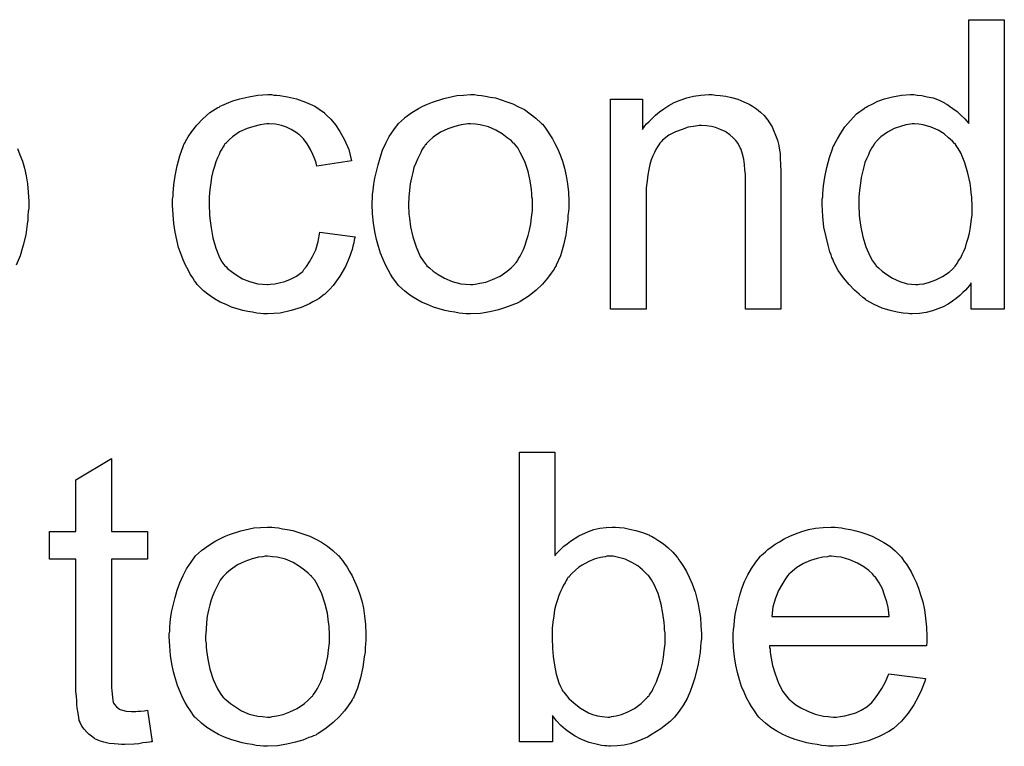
# Model space of a CAD drawing. Extents: x -1.6 to 9, y -2.8 to 5.2.
# Tile 90 of 197: x 5.829 to 6.101, y 0.356 to 0.557. Entities that reach past the tile are written whole.
import ezdxf

# ---------------------------------------------------------------- set-up
doc = ezdxf.new("R2010")
doc.units = 0
doc.layers.add('dfn6-15-57-c_document', color=1, linetype='CONTINUOUS')

msp = doc.modelspace()

# ---------------------------------------------------------------- linework, layer by layer
at = {"layer": 'dfn6-15-57-c_document', "color": 1}
for points in [[(6.101373, 0.477223), (6.092233, 0.477223), (6.092233, 0.484512), (6.092117, 0.484397), (6.092001, 0.484165), (6.091654, 0.483703), (6.091191, 0.483124), (6.090613, 0.482546), (6.089919, 0.481851), (6.089109, 0.481041), (6.088068, 0.480232), (6.087026, 0.479422), (6.085869, 0.478612), (6.084481, 0.477918), (6.082977, 0.477339), (6.081473, 0.476761), (6.079737, 0.476298), (6.077886, 0.476066), (6.075919, 0.475951), (6.075225, 0.475951), (6.074762, 0.476066), (6.073374, 0.476182), (6.071754, 0.476413), (6.069787, 0.476876), (6.067589, 0.47757), (6.06539, 0.478496), (6.063192, 0.479769), (6.063076, 0.479769), (6.062961, 0.48), (6.062266, 0.480463), (6.061225, 0.481389), (6.059952, 0.482546), (6.058448, 0.48405), (6.056944, 0.485901), (6.05544, 0.487983), (6.054167, 0.490413), (6.054167, 0.490529), (6.054052, 0.49076), (6.053936, 0.491107), (6.053705, 0.49157), (6.053473, 0.492264), (6.053126, 0.493074), (6.052895, 0.493884), (6.052663, 0.494925), (6.052085, 0.49724), (6.051506, 0.499901), (6.051159, 0.502909), (6.051043, 0.506148), (6.051043, 0.506264), (6.051043, 0.506495), (6.051043, 0.506958), (6.051043, 0.507652), (6.051159, 0.508347), (6.051159, 0.509272), (6.051391, 0.511355), (6.051738, 0.513785), (6.052316, 0.516446), (6.05301, 0.519222), (6.053936, 0.521884), (6.053936, 0.521999), (6.054052, 0.522231), (6.054283, 0.522578), (6.054515, 0.523041), (6.055209, 0.524313), (6.056134, 0.525933), (6.057291, 0.527669), (6.058795, 0.529404), (6.060531, 0.531255), (6.062614, 0.532759), (6.062729, 0.532759), (6.062845, 0.532875), (6.063192, 0.533106), (6.063655, 0.533338), (6.064812, 0.533916), (6.066432, 0.534726), (6.068283, 0.53542), (6.070481, 0.535999), (6.072911, 0.536462), (6.075456, 0.536577), (6.076382, 0.536577), (6.077307, 0.536462), (6.07858, 0.536346), (6.080084, 0.535999), (6.081704, 0.535652), (6.083324, 0.535073), (6.084828, 0.534264), (6.085059, 0.534148), (6.085522, 0.533916), (6.086216, 0.533338), (6.087142, 0.532759), (6.088299, 0.531949), (6.08934, 0.530908), (6.090497, 0.529867), (6.091538, 0.528594), (6.091538, 0.557288), (6.101373, 0.557288), (6.101373, 0.477223)], [(5.899361, 0.536462), (5.900055, 0.536462), (5.900981, 0.536346), (5.903179, 0.535999), (5.905609, 0.53542), (5.908154, 0.534495), (5.910699, 0.533338), (5.913129, 0.531718), (5.913245, 0.531718), (5.91336, 0.531487), (5.914055, 0.530792), (5.915096, 0.529751), (5.916369, 0.528247), (5.917641, 0.526396), (5.918914, 0.524082), (5.920071, 0.521421), (5.920881, 0.518297), (5.911278, 0.516793), (5.911278, 0.516908), (5.911162, 0.517024), (5.911047, 0.517718), (5.910699, 0.51876), (5.910121, 0.520032), (5.909542, 0.521421), (5.908617, 0.522925), (5.907575, 0.524313), (5.906418, 0.52547), (5.906303, 0.525586), (5.90584, 0.525933), (5.90503, 0.526396), (5.904105, 0.526974), (5.902832, 0.527553), (5.901443, 0.528016), (5.899824, 0.528363), (5.898088, 0.528478), (5.897394, 0.528478), (5.896815, 0.528363), (5.895543, 0.528247), (5.893807, 0.527784), (5.891956, 0.527206), (5.889873, 0.52628), (5.887907, 0.524892), (5.886981, 0.524082), (5.886055, 0.523156), (5.886055, 0.52304), (5.885824, 0.522925), (5.885592, 0.522578), (5.885361, 0.522115), (5.885014, 0.521536), (5.884551, 0.520842), (5.884204, 0.520032), (5.883741, 0.519107), (5.883279, 0.51795), (5.882931, 0.516677), (5.882469, 0.515289), (5.882122, 0.513784), (5.88189, 0.512165), (5.881659, 0.510313), (5.881427, 0.508347), (5.881427, 0.506264), (5.881427, 0.506148), (5.881427, 0.505801), (5.881427, 0.505107), (5.881543, 0.504413), (5.881543, 0.503372), (5.881659, 0.50233), (5.882006, 0.499785), (5.882469, 0.497008), (5.883279, 0.494115), (5.88432, 0.49157), (5.885014, 0.490297), (5.885824, 0.489256), (5.886055, 0.489025), (5.886634, 0.488446), (5.887675, 0.487636), (5.888948, 0.486711), (5.890683, 0.485669), (5.89265, 0.48486), (5.894964, 0.484281), (5.896237, 0.484165), (5.89751, 0.48405), (5.897741, 0.48405), (5.898435, 0.484165), (5.899592, 0.484281), (5.900865, 0.484512), (5.902369, 0.48486), (5.903989, 0.485554), (5.905609, 0.486364), (5.907113, 0.487521), (5.907344, 0.487636), (5.907691, 0.488215), (5.908385, 0.489025), (5.909195, 0.490297), (5.910005, 0.491801), (5.910931, 0.493653), (5.911625, 0.495967), (5.912088, 0.498512), (5.921807, 0.497239), (5.921807, 0.497124), (5.921691, 0.496777), (5.921575, 0.496314), (5.921459, 0.49562), (5.921228, 0.494694), (5.920997, 0.493768), (5.920187, 0.491454), (5.919145, 0.489025), (5.917641, 0.486364), (5.91579, 0.483818), (5.914749, 0.482661), (5.913592, 0.481504), (5.913476, 0.481389), (5.913245, 0.481273), (5.912898, 0.481041), (5.912435, 0.480694), (5.911856, 0.480231), (5.911047, 0.479769), (5.910121, 0.479306), (5.909195, 0.478727), (5.906881, 0.477686), (5.904105, 0.476876), (5.901096, 0.476182), (5.899361, 0.476066), (5.897625, 0.475951), (5.896468, 0.475951), (5.895658, 0.476066), (5.894617, 0.476182), (5.89346, 0.476413), (5.892187, 0.476645), (5.890799, 0.476876), (5.887675, 0.477802), (5.886171, 0.478496), (5.884551, 0.47919), (5.882931, 0.480116), (5.881427, 0.481157), (5.879923, 0.482314), (5.878535, 0.483702), (5.878419, 0.483818), (5.878188, 0.48405), (5.877841, 0.484512), (5.877378, 0.485091), (5.876915, 0.485901), (5.876221, 0.486942), (5.875642, 0.488099), (5.874948, 0.489372), (5.874254, 0.490876), (5.873675, 0.492611), (5.872981, 0.494347), (5.872518, 0.49643), (5.872056, 0.498512), (5.871708, 0.500942), (5.871477, 0.503372), (5.871361, 0.506033), (5.871361, 0.506148), (5.871361, 0.506495), (5.871361, 0.506958), (5.871361, 0.507652), (5.871477, 0.508462), (5.871477, 0.509388), (5.871593, 0.510429), (5.871708, 0.511586), (5.872056, 0.514132), (5.872634, 0.516908), (5.873328, 0.519685), (5.87437, 0.522462), (5.87437, 0.522578), (5.874485, 0.522809), (5.874717, 0.523156), (5.874948, 0.523619), (5.875642, 0.524892), (5.876684, 0.526396), (5.878072, 0.528131), (5.879692, 0.529867), (5.881659, 0.531602), (5.883857, 0.532991), (5.883973, 0.532991), (5.884204, 0.533106), (5.884551, 0.533338), (5.885014, 0.533569), (5.885592, 0.533801), (5.886287, 0.534148), (5.888022, 0.534842), (5.889989, 0.53542), (5.892419, 0.535999), (5.894964, 0.536462), (5.897741, 0.536577), (5.898667, 0.536577), (5.899361, 0.536462)], [(5.955707, 0.536462), (5.956748, 0.536346), (5.957905, 0.536115), (5.959178, 0.535883), (5.960682, 0.535652), (5.963806, 0.534611), (5.965426, 0.534032), (5.967045, 0.533222), (5.968665, 0.532412), (5.970285, 0.531255), (5.971789, 0.530098), (5.973293, 0.52871), (5.973409, 0.528594), (5.97364, 0.528363), (5.973987, 0.5279), (5.97445, 0.527321), (5.975029, 0.526511), (5.975723, 0.52547), (5.976417, 0.524313), (5.977111, 0.52304), (5.977805, 0.521652), (5.9785, 0.519917), (5.979194, 0.518181), (5.979772, 0.516214), (5.980235, 0.514132), (5.980582, 0.511933), (5.980814, 0.509619), (5.980929, 0.507074), (5.980929, 0.506958), (5.980929, 0.506611), (5.980929, 0.506033), (5.980929, 0.505223), (5.980814, 0.504297), (5.980698, 0.50314), (5.980698, 0.501983), (5.980467, 0.50071), (5.980119, 0.497818), (5.979425, 0.494925), (5.978615, 0.492033), (5.977458, 0.489372), (5.977458, 0.489256), (5.977343, 0.48914), (5.977111, 0.488793), (5.97688, 0.48833), (5.97607, 0.487173), (5.975029, 0.485785), (5.97364, 0.484165), (5.971905, 0.482546), (5.969938, 0.480926), (5.967624, 0.479422), (5.967508, 0.479422), (5.967392, 0.479306), (5.967045, 0.479075), (5.966467, 0.478843), (5.965888, 0.478612), (5.965194, 0.47838), (5.963459, 0.477686), (5.961492, 0.477108), (5.959062, 0.476529), (5.956517, 0.476066), (5.95374, 0.475951), (5.952583, 0.475951), (5.951657, 0.476066), (5.950616, 0.476182), (5.949459, 0.476413), (5.94807, 0.476645), (5.946682, 0.476876), (5.943558, 0.477802), (5.941823, 0.478496), (5.940203, 0.47919), (5.938583, 0.480116), (5.936963, 0.481157), (5.935459, 0.482314), (5.933955, 0.483702), (5.933839, 0.483818), (5.933608, 0.48405), (5.933261, 0.484512), (5.932798, 0.485207), (5.93222, 0.486017), (5.931641, 0.486942), (5.930947, 0.488099), (5.930253, 0.489488), (5.929559, 0.490992), (5.928864, 0.492727), (5.928286, 0.494578), (5.927707, 0.496545), (5.927244, 0.498743), (5.926897, 0.501058), (5.926666, 0.503603), (5.92655, 0.506264), (5.92655, 0.506495), (5.92655, 0.506958), (5.926666, 0.507768), (5.926666, 0.508925), (5.926782, 0.510198), (5.927013, 0.511818), (5.927244, 0.513437), (5.927707, 0.515289), (5.92817, 0.51714), (5.928749, 0.519107), (5.929443, 0.521189), (5.930368, 0.523156), (5.931294, 0.525007), (5.932567, 0.526859), (5.933839, 0.528594), (5.935459, 0.530098), (5.935575, 0.530214), (5.935806, 0.53033), (5.936269, 0.530677), (5.936848, 0.531139), (5.937542, 0.531602), (5.938467, 0.532181), (5.939393, 0.532759), (5.94055, 0.533338), (5.941823, 0.533916), (5.943211, 0.534495), (5.946335, 0.535536), (5.949922, 0.536346), (5.951773, 0.536462), (5.95374, 0.536577), (5.954897, 0.536577), (5.955707, 0.536462)], [(6.02154, 0.536462), (6.022813, 0.536346), (6.024317, 0.536115), (6.025937, 0.535768), (6.027672, 0.535305), (6.029292, 0.534611), (6.029523, 0.534495), (6.029986, 0.534263), (6.030796, 0.533916), (6.031722, 0.533338), (6.032879, 0.532644), (6.03392, 0.531718), (6.034961, 0.530792), (6.035887, 0.529635), (6.036002, 0.52952), (6.036234, 0.529057), (6.036581, 0.528478), (6.037159, 0.527668), (6.037622, 0.526511), (6.038085, 0.525355), (6.038664, 0.523966), (6.039011, 0.522462), (6.039011, 0.522346), (6.039126, 0.521884), (6.039242, 0.521189), (6.039358, 0.520264), (6.039358, 0.518875), (6.039474, 0.517255), (6.039589, 0.515289), (6.039589, 0.512859), (6.039589, 0.477223), (6.029755, 0.477223), (6.029755, 0.512396), (6.029755, 0.512512), (6.029755, 0.512628), (6.029755, 0.513437), (6.029755, 0.514479), (6.029639, 0.515751), (6.029523, 0.517255), (6.029292, 0.51876), (6.028945, 0.520148), (6.028598, 0.521421), (6.028598, 0.521536), (6.028366, 0.521884), (6.028019, 0.522462), (6.027672, 0.523156), (6.027094, 0.52385), (6.026399, 0.52466), (6.025474, 0.52547), (6.024432, 0.526164), (6.024317, 0.52628), (6.02397, 0.526511), (6.023275, 0.526743), (6.022466, 0.52709), (6.02154, 0.527437), (6.020383, 0.527784), (6.018995, 0.5279), (6.017606, 0.528016), (6.017028, 0.528016), (6.016565, 0.5279), (6.015408, 0.527784), (6.013904, 0.527553), (6.012284, 0.526974), (6.010433, 0.52628), (6.008582, 0.525355), (6.006846, 0.523966), (6.006615, 0.523735), (6.006152, 0.523156), (6.005805, 0.522693), (6.005458, 0.522115), (6.004995, 0.521421), (6.004648, 0.520611), (6.004185, 0.519685), (6.003722, 0.518528), (6.003375, 0.517255), (6.003028, 0.515867), (6.002797, 0.514363), (6.002565, 0.512743), (6.002334, 0.510776), (6.002334, 0.508809), (6.002334, 0.477223), (5.992499, 0.477223), (5.992499, 0.535305), (6.001292, 0.535305), (6.001292, 0.526974), (6.001408, 0.52709), (6.00164, 0.527437), (6.001987, 0.5279), (6.002449, 0.528478), (6.003144, 0.529173), (6.003954, 0.529982), (6.004879, 0.530908), (6.006036, 0.531834), (6.007193, 0.532644), (6.008582, 0.533569), (6.010086, 0.534379), (6.011706, 0.535073), (6.013557, 0.535652), (6.015408, 0.536115), (6.01749, 0.536462), (6.019689, 0.536577), (6.020614, 0.536577), (6.02154, 0.536462)], [(5.95374, 0.528478), (5.953046, 0.528478), (5.952467, 0.528363), (5.951194, 0.528247), (5.949459, 0.527784), (5.947492, 0.52709), (5.945409, 0.526164), (5.943443, 0.524776), (5.942401, 0.52385), (5.941476, 0.522925), (5.941476, 0.522809), (5.941244, 0.522693), (5.941013, 0.522346), (5.940666, 0.521884), (5.940319, 0.521305), (5.939971, 0.520611), (5.939509, 0.519685), (5.939046, 0.51876), (5.938583, 0.517603), (5.93812, 0.516446), (5.937773, 0.515057), (5.937426, 0.513553), (5.937079, 0.511933), (5.936848, 0.510198), (5.936732, 0.508231), (5.936616, 0.506264), (5.936616, 0.506148), (5.936616, 0.505801), (5.936616, 0.505223), (5.936732, 0.504413), (5.936732, 0.503487), (5.936848, 0.502446), (5.937195, 0.500016), (5.937773, 0.497239), (5.938699, 0.494463), (5.939856, 0.491801), (5.940666, 0.490644), (5.941476, 0.489488), (5.941591, 0.489488), (5.941707, 0.489256), (5.942401, 0.488678), (5.943443, 0.487752), (5.944831, 0.486826), (5.946566, 0.485785), (5.948649, 0.48486), (5.951079, 0.484281), (5.952351, 0.484165), (5.95374, 0.48405), (5.954434, 0.48405), (5.955012, 0.484165), (5.956285, 0.484397), (5.958021, 0.484744), (5.959872, 0.485438), (5.961954, 0.486364), (5.963921, 0.487752), (5.964963, 0.488678), (5.965888, 0.489603), (5.966004, 0.489719), (5.96612, 0.489835), (5.966351, 0.490182), (5.966698, 0.490644), (5.967045, 0.491223), (5.967508, 0.491917), (5.967971, 0.492843), (5.968434, 0.493768), (5.968896, 0.494925), (5.969244, 0.496198), (5.969706, 0.497587), (5.970053, 0.499091), (5.970401, 0.500826), (5.970632, 0.502562), (5.970863, 0.504529), (5.970863, 0.506611), (5.970863, 0.506727), (5.970863, 0.507074), (5.970863, 0.507652), (5.970748, 0.508347), (5.970748, 0.509272), (5.970632, 0.510313), (5.970285, 0.512743), (5.969706, 0.515289), (5.968781, 0.518065), (5.967508, 0.520611), (5.966814, 0.521884), (5.965888, 0.522925), (5.965888, 0.52304), (5.965657, 0.523156), (5.964963, 0.52385), (5.963921, 0.52466), (5.962533, 0.525702), (5.960797, 0.526743), (5.958715, 0.527668), (5.956401, 0.528247), (5.955128, 0.528363), (5.95374, 0.528478)], [(6.076498, 0.528479), (6.075919, 0.528479), (6.075456, 0.528363), (6.074184, 0.528247), (6.072679, 0.527784), (6.070944, 0.527206), (6.069093, 0.526164), (6.067242, 0.524892), (6.066316, 0.523966), (6.065506, 0.523041), (6.065506, 0.522925), (6.065275, 0.522809), (6.065159, 0.522462), (6.064812, 0.521999), (6.064465, 0.521421), (6.064118, 0.520727), (6.06377, 0.519917), (6.063308, 0.518991), (6.062845, 0.517834), (6.062498, 0.516561), (6.062151, 0.515173), (6.061804, 0.513669), (6.061572, 0.512049), (6.061341, 0.510198), (6.061109, 0.508231), (6.061109, 0.506148), (6.061109, 0.506033), (6.061109, 0.505686), (6.061109, 0.505107), (6.061225, 0.504297), (6.061225, 0.503372), (6.061341, 0.50233), (6.061688, 0.499901), (6.062266, 0.49724), (6.063076, 0.494463), (6.064233, 0.491802), (6.064927, 0.490645), (6.065737, 0.489488), (6.065853, 0.489488), (6.065969, 0.489256), (6.066547, 0.488678), (6.067589, 0.487752), (6.068861, 0.486827), (6.070481, 0.485785), (6.072448, 0.48486), (6.074531, 0.484281), (6.075688, 0.484165), (6.076845, 0.48405), (6.077423, 0.48405), (6.077886, 0.484165), (6.079159, 0.484281), (6.080663, 0.484744), (6.082398, 0.485322), (6.084249, 0.486248), (6.086101, 0.487521), (6.087026, 0.488331), (6.087836, 0.489256), (6.087836, 0.489372), (6.088068, 0.489488), (6.088299, 0.489835), (6.08853, 0.490298), (6.088877, 0.490876), (6.08934, 0.491454), (6.089687, 0.49238), (6.09015, 0.493306), (6.090613, 0.494347), (6.09096, 0.495504), (6.091423, 0.496892), (6.09177, 0.498281), (6.092001, 0.499901), (6.092233, 0.50152), (6.092464, 0.503372), (6.092464, 0.505339), (6.092464, 0.505454), (6.092464, 0.505917), (6.092464, 0.506495), (6.092348, 0.507305), (6.092348, 0.508231), (6.092233, 0.509388), (6.092117, 0.510661), (6.091886, 0.512049), (6.091307, 0.514826), (6.090497, 0.517718), (6.08934, 0.520495), (6.088646, 0.521652), (6.087836, 0.522809), (6.087836, 0.522925), (6.087605, 0.523041), (6.087026, 0.523735), (6.085985, 0.52466), (6.084712, 0.525702), (6.083092, 0.526743), (6.081126, 0.527553), (6.078927, 0.528247), (6.07777, 0.528363), (6.076498, 0.528479)], [(5.828437, 0.521652), (5.829131, 0.519917), (5.829825, 0.518181), (5.830404, 0.516214), (5.830866, 0.514132), (5.831213, 0.511933), (5.831445, 0.509619), (5.831561, 0.507074), (5.831561, 0.506958), (5.831561, 0.506611), (5.831561, 0.506033), (5.831561, 0.505223), (5.831445, 0.504297), (5.831329, 0.50314), (5.831329, 0.501983), (5.831098, 0.50071), (5.830751, 0.497818), (5.830056, 0.494925), (5.829247, 0.492033), (5.82809, 0.489372)], [(5.854469, 0.41574), (5.864419, 0.41574), (5.864419, 0.408104), (5.854469, 0.408104), (5.854469, 0.373973), (5.854469, 0.373741), (5.854469, 0.373278), (5.854469, 0.372584), (5.854585, 0.371774), (5.854701, 0.369923), (5.854816, 0.369113), (5.854932, 0.368535), (5.855048, 0.368303), (5.855395, 0.367841), (5.855858, 0.367262), (5.856667, 0.366683), (5.856899, 0.366568), (5.857477, 0.366336), (5.858519, 0.366105), (5.860023, 0.365989), (5.86118, 0.365989), (5.861758, 0.366105), (5.862568, 0.366105), (5.863494, 0.366221), (5.864419, 0.366336), (5.865692, 0.357659), (5.865461, 0.357659), (5.864998, 0.357543), (5.864188, 0.357428), (5.863147, 0.357312), (5.86199, 0.35708), (5.860717, 0.356965), (5.858172, 0.356849), (5.857246, 0.356849), (5.85632, 0.356965), (5.855163, 0.35708), (5.853775, 0.357196), (5.852387, 0.357543), (5.851114, 0.35789), (5.849841, 0.358469), (5.849725, 0.358584), (5.849378, 0.358816), (5.848916, 0.359163), (5.848221, 0.359741), (5.847643, 0.36032), (5.846949, 0.36113), (5.846255, 0.36194), (5.845792, 0.362981), (5.845792, 0.363097), (5.84556, 0.36356), (5.845445, 0.36437), (5.845213, 0.365526), (5.844982, 0.367031), (5.844866, 0.367956), (5.844866, 0.368998), (5.84475, 0.37027), (5.844635, 0.371543), (5.844635, 0.372931), (5.844635, 0.374551), (5.844635, 0.408104), (5.837346, 0.408104), (5.837346, 0.41574), (5.844635, 0.41574), (5.844635, 0.430087), (5.854469, 0.435988), (5.854469, 0.41574)], [(5.977111, 0.409145), (5.977227, 0.409261), (5.977343, 0.409493), (5.97769, 0.40984), (5.978268, 0.410418), (5.978847, 0.410997), (5.979541, 0.411691), (5.980467, 0.412385), (5.981392, 0.413079), (5.983706, 0.414583), (5.986367, 0.41574), (5.987871, 0.416319), (5.989491, 0.416666), (5.991227, 0.416897), (5.992962, 0.417013), (5.993888, 0.417013), (5.994929, 0.416897), (5.996202, 0.416782), (5.997706, 0.416435), (5.999441, 0.416087), (6.001292, 0.415509), (6.003028, 0.414815), (6.003259, 0.414699), (6.003838, 0.414468), (6.004764, 0.413889), (6.005805, 0.413195), (6.007078, 0.412385), (6.00835, 0.411344), (6.009739, 0.410071), (6.010896, 0.408683), (6.011011, 0.408567), (6.011358, 0.407988), (6.011937, 0.407178), (6.012631, 0.406137), (6.013441, 0.404749), (6.014251, 0.403129), (6.015061, 0.401278), (6.015755, 0.399311), (6.015755, 0.399195), (6.015871, 0.399079), (6.015986, 0.398732), (6.016102, 0.398385), (6.016333, 0.397228), (6.016681, 0.395724), (6.017028, 0.393989), (6.017375, 0.392022), (6.01749, 0.389824), (6.017606, 0.38751), (6.017606, 0.387394), (6.017606, 0.386815), (6.017606, 0.386121), (6.01749, 0.38508), (6.017375, 0.383807), (6.017259, 0.382419), (6.017028, 0.380799), (6.016681, 0.379063), (6.015755, 0.375361), (6.015176, 0.373394), (6.014482, 0.371543), (6.013672, 0.369576), (6.012631, 0.367841), (6.011474, 0.366105), (6.010201, 0.364485), (6.010086, 0.36437), (6.009854, 0.364138), (6.009507, 0.363791), (6.008929, 0.363212), (6.008119, 0.362634), (6.007309, 0.36194), (6.006383, 0.361246), (6.005226, 0.360436), (6.003954, 0.359741), (6.002681, 0.358932), (5.999557, 0.357659), (5.997937, 0.35708), (5.996202, 0.356733), (5.99435, 0.356502), (5.992499, 0.356386), (5.992037, 0.356386), (5.991458, 0.356502), (5.990764, 0.356502), (5.989954, 0.356618), (5.988913, 0.356849), (5.986599, 0.357428), (5.985326, 0.35789), (5.984053, 0.358469), (5.982665, 0.359163), (5.981392, 0.359973), (5.980004, 0.361014), (5.978731, 0.362171), (5.977574, 0.363444), (5.976417, 0.364948), (5.976417, 0.357659), (5.967277, 0.357659), (5.967277, 0.437723), (5.977111, 0.437723), (5.977111, 0.409145)], [(5.899592, 0.416897), (5.900633, 0.416782), (5.901791, 0.41655), (5.903063, 0.416319), (5.904567, 0.416087), (5.907691, 0.415046), (5.909311, 0.414468), (5.910931, 0.413658), (5.912551, 0.412848), (5.91417, 0.411691), (5.915675, 0.410534), (5.917179, 0.409145), (5.917294, 0.40903), (5.917526, 0.408798), (5.917873, 0.408336), (5.918336, 0.407757), (5.918914, 0.406947), (5.919608, 0.405906), (5.920302, 0.404749), (5.920997, 0.403476), (5.921691, 0.402088), (5.922385, 0.400352), (5.923079, 0.398617), (5.923658, 0.39665), (5.924121, 0.394567), (5.924468, 0.392369), (5.924699, 0.390055), (5.924815, 0.38751), (5.924815, 0.387394), (5.924815, 0.387047), (5.924815, 0.386468), (5.924815, 0.385658), (5.924699, 0.384733), (5.924583, 0.383576), (5.924583, 0.382419), (5.924352, 0.381146), (5.924005, 0.378253), (5.923311, 0.375361), (5.922501, 0.372469), (5.921344, 0.369807), (5.921344, 0.369692), (5.921228, 0.369576), (5.920997, 0.369229), (5.920765, 0.368766), (5.919955, 0.367609), (5.918914, 0.366221), (5.917526, 0.364601), (5.91579, 0.362981), (5.913823, 0.361361), (5.911509, 0.359857), (5.911394, 0.359857), (5.911278, 0.359741), (5.910931, 0.35951), (5.910352, 0.359279), (5.909774, 0.359047), (5.90908, 0.358816), (5.907344, 0.358122), (5.905377, 0.357543), (5.902948, 0.356965), (5.900402, 0.356502), (5.897625, 0.356386), (5.896468, 0.356386), (5.895543, 0.356502), (5.894501, 0.356618), (5.893344, 0.356849), (5.891956, 0.35708), (5.890568, 0.357312), (5.887444, 0.358237), (5.885708, 0.358932), (5.884088, 0.359626), (5.882469, 0.360551), (5.880849, 0.361593), (5.879345, 0.36275), (5.877841, 0.364138), (5.877725, 0.364254), (5.877493, 0.364485), (5.877146, 0.364948), (5.876684, 0.365642), (5.876105, 0.366452), (5.875527, 0.367378), (5.874832, 0.368535), (5.874138, 0.369923), (5.873444, 0.371427), (5.87275, 0.373163), (5.872171, 0.375014), (5.871593, 0.376981), (5.87113, 0.379179), (5.870783, 0.381493), (5.870551, 0.384038), (5.870436, 0.3867), (5.870436, 0.386931), (5.870436, 0.387394), (5.870551, 0.388204), (5.870551, 0.389361), (5.870667, 0.390633), (5.870899, 0.392253), (5.87113, 0.393873), (5.871593, 0.395724), (5.872056, 0.397575), (5.872634, 0.399542), (5.873328, 0.401625), (5.874254, 0.403592), (5.87518, 0.405443), (5.876452, 0.407294), (5.877725, 0.40903), (5.879345, 0.410534), (5.87946, 0.410649), (5.879692, 0.410765), (5.880155, 0.411112), (5.880733, 0.411575), (5.881427, 0.412038), (5.882353, 0.412616), (5.883279, 0.413195), (5.884435, 0.413773), (5.885708, 0.414352), (5.887097, 0.41493), (5.890221, 0.415972), (5.893807, 0.416782), (5.895658, 0.416897), (5.897625, 0.417013), (5.898782, 0.417013), (5.899592, 0.416897)], [(6.05544, 0.416897), (6.056366, 0.416782), (6.057523, 0.41655), (6.058795, 0.416319), (6.0603, 0.415972), (6.061688, 0.415625), (6.063308, 0.415046), (6.064812, 0.414468), (6.066432, 0.413658), (6.068051, 0.412732), (6.069671, 0.411691), (6.071175, 0.410418), (6.072564, 0.40903), (6.072679, 0.408914), (6.072911, 0.408683), (6.073258, 0.40822), (6.073721, 0.407526), (6.074299, 0.406716), (6.074878, 0.40579), (6.075572, 0.404633), (6.076266, 0.403245), (6.07696, 0.401741), (6.077654, 0.400121), (6.078233, 0.39827), (6.078811, 0.396303), (6.079274, 0.394104), (6.079621, 0.391791), (6.079853, 0.389361), (6.079968, 0.3867), (6.079968, 0.386584), (6.079968, 0.386121), (6.079968, 0.385311), (6.079853, 0.384154), (6.036465, 0.384154), (6.036465, 0.384038), (6.036465, 0.383691), (6.036581, 0.383229), (6.036581, 0.382534), (6.036697, 0.381724), (6.036928, 0.380799), (6.037275, 0.378716), (6.037969, 0.376402), (6.038895, 0.373857), (6.040168, 0.371543), (6.041788, 0.36946), (6.041903, 0.36946), (6.042019, 0.369229), (6.042713, 0.368651), (6.043754, 0.367841), (6.045143, 0.367031), (6.046994, 0.366105), (6.049077, 0.365295), (6.051391, 0.364717), (6.052663, 0.364601), (6.054052, 0.364485), (6.054977, 0.364485), (6.056019, 0.364601), (6.057291, 0.364832), (6.05868, 0.36518), (6.0603, 0.365642), (6.061804, 0.366337), (6.063308, 0.367262), (6.063423, 0.367378), (6.064002, 0.367841), (6.064696, 0.368535), (6.065506, 0.36946), (6.066432, 0.370733), (6.067473, 0.372353), (6.068514, 0.374204), (6.06944, 0.376402), (6.079621, 0.37513), (6.079621, 0.375014), (6.079506, 0.374783), (6.07939, 0.37432), (6.079159, 0.373626), (6.078811, 0.372931), (6.078464, 0.372006), (6.077539, 0.370039), (6.076382, 0.367841), (6.074762, 0.365527), (6.072911, 0.363328), (6.070597, 0.361246), (6.070481, 0.361246), (6.07025, 0.361014), (6.069903, 0.360783), (6.06944, 0.360436), (6.068746, 0.360089), (6.068051, 0.359742), (6.067126, 0.359279), (6.066084, 0.358816), (6.064927, 0.358353), (6.06377, 0.35789), (6.060878, 0.357196), (6.057638, 0.356618), (6.054052, 0.356386), (6.052779, 0.356386), (6.051969, 0.356502), (6.050928, 0.356618), (6.049655, 0.356849), (6.048267, 0.35708), (6.046763, 0.357312), (6.043523, 0.358238), (6.041788, 0.358932), (6.040168, 0.359626), (6.038432, 0.360551), (6.036812, 0.361593), (6.035308, 0.36275), (6.033804, 0.364138), (6.033689, 0.364254), (6.033457, 0.364485), (6.03311, 0.364948), (6.032647, 0.365642), (6.032069, 0.366452), (6.03149, 0.367378), (6.030796, 0.368535), (6.030102, 0.369807), (6.029408, 0.371312), (6.028713, 0.372931), (6.028135, 0.374783), (6.027556, 0.376749), (6.027094, 0.378832), (6.026747, 0.381146), (6.026515, 0.383576), (6.026399, 0.386121), (6.026399, 0.386237), (6.026399, 0.386815), (6.026399, 0.38751), (6.026515, 0.388551), (6.026631, 0.389824), (6.026747, 0.391212), (6.026978, 0.392832), (6.027325, 0.394452), (6.028251, 0.398154), (6.028829, 0.400005), (6.029523, 0.401972), (6.030449, 0.403823), (6.03149, 0.405559), (6.032647, 0.407294), (6.03392, 0.408914), (6.034036, 0.40903), (6.034267, 0.409261), (6.03473, 0.409608), (6.035308, 0.410187), (6.036002, 0.410765), (6.036928, 0.411459), (6.037969, 0.412269), (6.039242, 0.412964), (6.040515, 0.413774), (6.042019, 0.414468), (6.043639, 0.415162), (6.045374, 0.41574), (6.047225, 0.416319), (6.049192, 0.416666), (6.051275, 0.416897), (6.053473, 0.417013), (6.05463, 0.417013), (6.05544, 0.416897)], [(5.897625, 0.408914), (5.896931, 0.408914), (5.896353, 0.408798), (5.89508, 0.408683), (5.893344, 0.40822), (5.891377, 0.407526), (5.889295, 0.4066), (5.887328, 0.405212), (5.886287, 0.404286), (5.885361, 0.40336), (5.885361, 0.403245), (5.88513, 0.403129), (5.884898, 0.402782), (5.884551, 0.402319), (5.884204, 0.401741), (5.883857, 0.401046), (5.883394, 0.400121), (5.882931, 0.399195), (5.882469, 0.398038), (5.882006, 0.396881), (5.881659, 0.395493), (5.881312, 0.393989), (5.880965, 0.392369), (5.880733, 0.390633), (5.880617, 0.388666), (5.880502, 0.3867), (5.880502, 0.386584), (5.880502, 0.386237), (5.880502, 0.385658), (5.880617, 0.384848), (5.880617, 0.383923), (5.880733, 0.382882), (5.88108, 0.380452), (5.881659, 0.377675), (5.882584, 0.374898), (5.883741, 0.372237), (5.884551, 0.37108), (5.885361, 0.369923), (5.885477, 0.369923), (5.885592, 0.369692), (5.886287, 0.369113), (5.887328, 0.368188), (5.888716, 0.367262), (5.890452, 0.366221), (5.892534, 0.365295), (5.894964, 0.364717), (5.896237, 0.364601), (5.897625, 0.364485), (5.898319, 0.364485), (5.898898, 0.364601), (5.900171, 0.364832), (5.901906, 0.365179), (5.903757, 0.365874), (5.90584, 0.366799), (5.907807, 0.368188), (5.908848, 0.369113), (5.909774, 0.370039), (5.90989, 0.370154), (5.910005, 0.37027), (5.910237, 0.370617), (5.910584, 0.37108), (5.910931, 0.371659), (5.911394, 0.372353), (5.911856, 0.373278), (5.912319, 0.374204), (5.912782, 0.375361), (5.913129, 0.376634), (5.913592, 0.378022), (5.913939, 0.379526), (5.914286, 0.381262), (5.914517, 0.382997), (5.914749, 0.384964), (5.914749, 0.387047), (5.914749, 0.387162), (5.914749, 0.38751), (5.914749, 0.388088), (5.914633, 0.388782), (5.914633, 0.389708), (5.914517, 0.390749), (5.91417, 0.393179), (5.913592, 0.395724), (5.912666, 0.398501), (5.911394, 0.401046), (5.910699, 0.402319), (5.909774, 0.40336), (5.909774, 0.403476), (5.909542, 0.403592), (5.908848, 0.404286), (5.907807, 0.405096), (5.906418, 0.406137), (5.904683, 0.407178), (5.9026, 0.408104), (5.900286, 0.408683), (5.899014, 0.408798), (5.897625, 0.408914)], [(5.993194, 0.408914), (5.991458, 0.408914), (5.990995, 0.408798), (5.989722, 0.408567), (5.988218, 0.40822), (5.986483, 0.407526), (5.984632, 0.406484), (5.983706, 0.405906), (5.98278, 0.405096), (5.981855, 0.404286), (5.980929, 0.403245), (5.980929, 0.403129), (5.980698, 0.403013), (5.980467, 0.402666), (5.980235, 0.402203), (5.979888, 0.401625), (5.979425, 0.400931), (5.979078, 0.400121), (5.978615, 0.399195), (5.978153, 0.398038), (5.977805, 0.396881), (5.977343, 0.395493), (5.976995, 0.394104), (5.976764, 0.392485), (5.976533, 0.390749), (5.976301, 0.389014), (5.976301, 0.387047), (5.976301, 0.386931), (5.976301, 0.386584), (5.976301, 0.386005), (5.976301, 0.385311), (5.976417, 0.384501), (5.976417, 0.38346), (5.976648, 0.381262), (5.976995, 0.378832), (5.977458, 0.376287), (5.978153, 0.373973), (5.978615, 0.372931), (5.979078, 0.372006), (5.979078, 0.37189), (5.97931, 0.371659), (5.979541, 0.371312), (5.979888, 0.370849), (5.980929, 0.369576), (5.982433, 0.368303), (5.984169, 0.366915), (5.986367, 0.365642), (5.987524, 0.365179), (5.988913, 0.364832), (5.990185, 0.364601), (5.991689, 0.364485), (5.992268, 0.364485), (5.992731, 0.364601), (5.994003, 0.364832), (5.995507, 0.365179), (5.997243, 0.365874), (5.999094, 0.366799), (6.000945, 0.368188), (6.001871, 0.369113), (6.002797, 0.370039), (6.002797, 0.370154), (6.003028, 0.37027), (6.003259, 0.370617), (6.003491, 0.37108), (6.003954, 0.371659), (6.004301, 0.372353), (6.004764, 0.373278), (6.005226, 0.374204), (6.005573, 0.375361), (6.006036, 0.376518), (6.006499, 0.377906), (6.006846, 0.379411), (6.007078, 0.38103), (6.007309, 0.382766), (6.00754, 0.384733), (6.00754, 0.3867), (6.00754, 0.386815), (6.00754, 0.387162), (6.00754, 0.387741), (6.007425, 0.388551), (6.007425, 0.389476), (6.007309, 0.390633), (6.006962, 0.393063), (6.006499, 0.395724), (6.005689, 0.398617), (6.004532, 0.401162), (6.003838, 0.402435), (6.003028, 0.403476), (6.003028, 0.403592), (6.002797, 0.403707), (6.002218, 0.404286), (6.001292, 0.405212), (6.00002, 0.406253), (5.9984, 0.407178), (5.996549, 0.408104), (5.99435, 0.408683), (5.993194, 0.408914)], [(6.053589, 0.408914), (6.052895, 0.408914), (6.052432, 0.408798), (6.051159, 0.408683), (6.049655, 0.408336), (6.047804, 0.407757), (6.045837, 0.406947), (6.043986, 0.40579), (6.042135, 0.404286), (6.041903, 0.404055), (6.04144, 0.403476), (6.040631, 0.402435), (6.039821, 0.401046), (6.038895, 0.399427), (6.038085, 0.397344), (6.037391, 0.394914), (6.037044, 0.392253), (6.069556, 0.392253), (6.069556, 0.392369), (6.069556, 0.3926), (6.06944, 0.392947), (6.06944, 0.39341), (6.069208, 0.394799), (6.068861, 0.396303), (6.068283, 0.398154), (6.067704, 0.399889), (6.066779, 0.401625), (6.065737, 0.403129), (6.065737, 0.403245), (6.065506, 0.403361), (6.064927, 0.404055), (6.063886, 0.40498), (6.062498, 0.406022), (6.060762, 0.407063), (6.05868, 0.407988), (6.05625, 0.408683), (6.054977, 0.408798), (6.053589, 0.408914)]]:
    msp.add_lwpolyline(points, dxfattribs=at)

doc.saveas('drawing.dxf')
